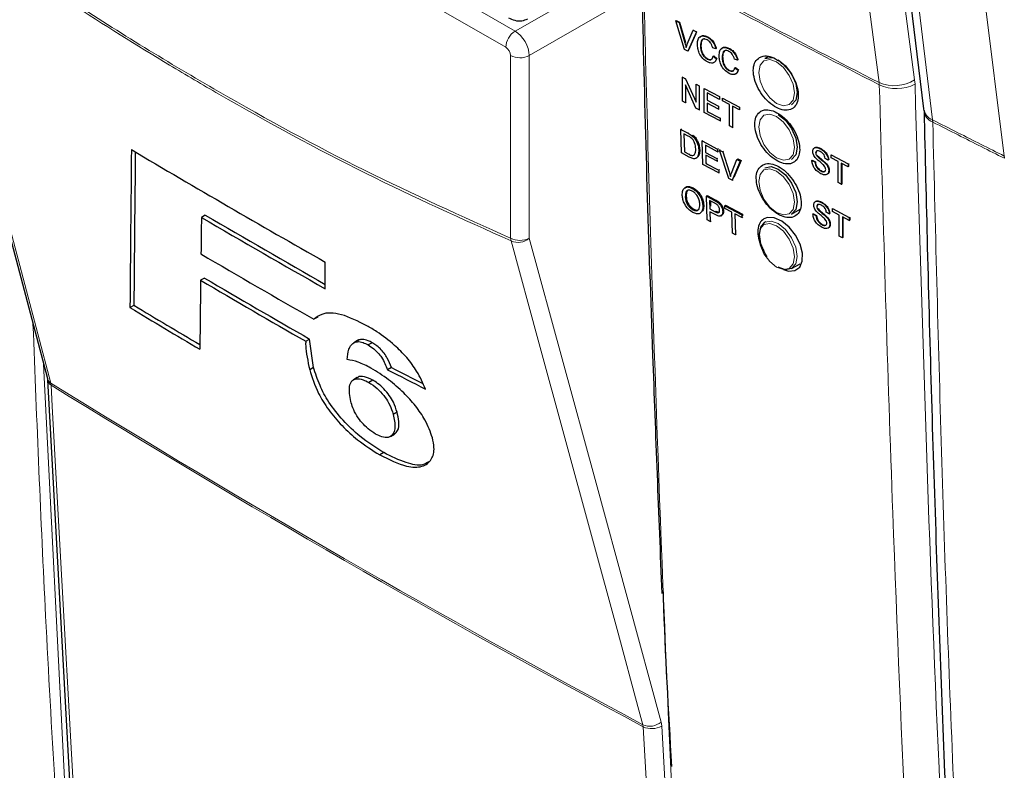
# Paper-space layout 'Blatt2' of a CAD drawing. Header units: millimetres. Extents: x 5 to 418, y 2 to 292.
# Tile 6 of 58: x 95 to 120, y 156 to 175. Entities that reach past the tile are written whole.
import ezdxf

# ---------------------------------------------------------------- set-up
doc = ezdxf.new("R2010")
doc.units = ezdxf.units.MM

psp = doc.layouts.new('Blatt2')

# ---------------------------------------------------------------- linework, layer by layer
at = {"color": 7, "linetype": 'Continuous', "lineweight": 18}
for p, q in [((117.791, 189.454), (120.024, 171.466)), ((103.21, 177.254), (107.837, 174.582)), ((107.605, 174.177), (103.096, 176.78)), ((107.837, 174.582), (110.532, 176.138)), ((110.961, 175.57), (108.19, 173.97)), ((112.069, 174.286), (112.08, 174.293)), ((107.723, 169.42), (107.723, 173.973)), ((108.19, 173.97), (108.19, 169.418)), ((116.906, 173.297), (116.91, 173.242)), ((117.8, 173.258), (117.791, 173.368)), ((118.242, 172.312), (118.238, 172.368)), ((112.148, 172.033), (112.167, 172.046)), ((112.166, 171.512), (112.184, 171.524)), ((120.024, 171.466), (120.025, 171.466)), ((113.169, 171.07), (113.191, 171.085)), ((112.801, 170.36), (112.823, 170.375)), ((112.818, 170.078), (112.84, 170.092)), ((96.092, 166.276), (96.689, 154.47)), ((96.28, 165.756), (96.273, 165.804)), ((111.031, 157.24), (111.023, 157.29)), ((111.489, 157.259), (111.474, 157.358)), ((111.489, 157.259), (112.139, 145.818))]:
    psp.add_line(p, q, dxfattribs=at)
at = {"color": 7, "linetype": 'Continuous', "lineweight": 25}
for p, q in [((93.016, 177.912), (96.187, 165.917)), ((111.839, 174.837), (111.85, 174.844)), ((112.057, 174.123), (111.839, 174.837)), ((111.839, 174.837), (111.922, 174.793)), ((111.85, 174.844), (111.933, 174.8)), ((111.922, 174.793), (111.933, 174.8)), ((111.922, 174.793), (112.069, 174.286)), ((111.933, 174.8), (112.08, 174.293)), ((112.128, 174.255), (112.275, 174.606)), ((112.358, 174.562), (112.14, 174.079)), ((112.344, 174.513), (112.151, 174.086)), ((112.275, 174.606), (112.285, 174.612)), ((112.275, 174.606), (112.358, 174.562)), ((112.358, 174.562), (112.367, 174.568)), ((112.628, 174.427), (112.637, 174.432)), ((112.455, 174.216), (112.467, 174.223)), ((112.837, 174.143), (112.76, 174.165)), ((112.14, 174.079), (112.057, 174.123)), ((112.14, 174.079), (112.151, 174.086)), ((112.774, 173.955), (112.786, 173.962)), ((112.774, 173.955), (112.85, 173.895)), ((112.786, 173.962), (112.862, 173.902)), ((112.837, 174.143), (112.848, 174.15)), ((112.996, 173.93), (113.007, 173.937)), ((113.169, 174.141), (113.176, 174.146)), ((114.149, 173.948), (114.061, 173.897)), ((112.623, 173.885), (112.634, 173.892)), ((112.85, 173.895), (112.862, 173.902)), ((113.377, 173.857), (113.301, 173.879)), ((113.315, 173.668), (113.326, 173.676)), ((113.315, 173.668), (113.391, 173.608)), ((113.326, 173.676), (113.402, 173.616)), ((113.377, 173.857), (113.388, 173.864)), ((112.004, 173.435), (112.012, 173.44)), ((112.004, 172.837), (112.004, 173.435)), ((112.004, 173.435), (112.085, 173.393)), ((113.163, 173.599), (113.174, 173.606)), ((113.391, 173.608), (113.402, 173.616)), ((112.34, 172.66), (112.081, 173.243)), ((112.081, 173.243), (112.081, 172.796)), ((112.085, 173.393), (112.092, 173.397)), ((112.085, 173.393), (112.345, 172.809)), ((112.345, 173.256), (112.35, 173.259)), ((112.345, 173.256), (112.421, 173.216)), ((112.345, 172.809), (112.345, 173.256)), ((112.421, 173.216), (112.426, 173.219)), ((112.421, 173.216), (112.421, 172.617)), ((112.546, 173.15), (112.55, 173.153)), ((112.546, 172.551), (112.546, 173.15)), ((112.546, 173.15), (112.928, 172.949)), ((112.928, 172.88), (112.623, 173.041)), ((112.623, 173.041), (112.623, 172.857)), ((112.928, 172.949), (112.93, 172.95)), ((112.928, 172.949), (112.928, 172.88)), ((112.081, 172.796), (112.004, 172.837)), ((112.081, 172.796), (112.103, 172.81)), ((112.623, 172.857), (112.633, 172.863)), ((112.623, 172.857), (112.907, 172.707)), ((112.907, 172.637), (112.623, 172.787)), ((112.623, 172.787), (112.623, 172.58)), ((112.907, 172.707), (112.916, 172.712)), ((112.907, 172.707), (112.907, 172.637)), ((112.928, 172.88), (112.932, 172.882)), ((113.005, 172.909), (113.007, 172.91)), ((113.005, 172.909), (113.428, 172.686)), ((113.005, 172.84), (113.005, 172.909)), ((113.178, 172.748), (113.005, 172.84)), ((113.178, 172.218), (113.178, 172.748)), ((113.428, 172.616), (113.255, 172.708)), ((113.255, 172.708), (113.255, 172.178)), ((113.428, 172.686), (113.429, 172.686)), ((113.428, 172.686), (113.428, 172.616)), ((112.421, 172.617), (112.34, 172.66)), ((112.421, 172.617), (112.441, 172.63)), ((112.942, 172.343), (112.546, 172.551)), ((112.623, 172.58), (112.64, 172.591)), ((112.623, 172.58), (112.942, 172.412)), ((112.907, 172.637), (112.918, 172.644)), ((113.428, 172.616), (113.431, 172.618)), ((118.012, 172.642), (118.016, 172.59)), ((112.942, 172.412), (112.958, 172.422)), ((112.942, 172.412), (112.942, 172.343)), ((112.942, 172.343), (112.959, 172.354)), ((113.255, 172.178), (113.178, 172.218)), ((111.964, 172.132), (111.983, 172.145)), ((111.981, 171.545), (111.964, 172.132)), ((111.964, 172.132), (112.148, 172.033)), ((112.151, 171.965), (112.042, 172.024)), ((112.042, 172.024), (112.055, 171.572)), ((112.243, 171.974), (112.262, 171.987)), ((113.255, 172.178), (113.271, 172.189)), ((112.322, 171.89), (112.342, 171.903)), ((112.501, 171.844), (112.521, 171.857)), ((112.518, 171.256), (112.501, 171.844)), ((112.501, 171.844), (112.88, 171.64)), ((112.882, 171.572), (112.579, 171.735)), ((112.579, 171.735), (112.584, 171.554)), ((112.174, 171.441), (111.981, 171.545)), ((112.055, 171.572), (112.073, 171.583)), ((112.055, 171.572), (112.166, 171.512)), ((112.286, 171.498), (112.314, 171.501)), ((112.413, 171.605), (112.432, 171.617)), ((112.584, 171.554), (112.604, 171.567)), ((112.584, 171.554), (112.866, 171.403)), ((112.868, 171.335), (112.586, 171.487)), ((112.586, 171.487), (112.592, 171.283)), ((112.88, 171.64), (112.901, 171.655)), ((112.88, 171.64), (112.882, 171.572)), ((112.882, 171.572), (112.903, 171.587)), ((112.928, 171.614), (112.95, 171.629)), ((113.162, 170.91), (112.928, 171.614)), ((112.928, 171.614), (113.011, 171.57)), ((113.011, 171.57), (113.033, 171.585)), ((113.011, 171.57), (113.169, 171.07)), ((115.327, 171.549), (115.333, 171.552)), ((115.346, 171.485), (115.354, 171.49)), ((115.438, 171.648), (115.442, 171.65)), ((115.714, 171.493), (115.721, 171.497)), ((115.714, 171.424), (115.714, 171.493)), ((115.714, 171.493), (116.136, 171.269)), ((112.911, 171.045), (112.518, 171.256)), ((112.592, 171.283), (112.611, 171.296)), ((112.592, 171.283), (112.909, 171.113)), ((112.866, 171.403), (112.887, 171.417)), ((112.866, 171.403), (112.868, 171.335)), ((112.868, 171.335), (112.889, 171.349)), ((113.227, 171.039), (113.362, 171.381)), ((113.444, 171.337), (113.244, 170.866)), ((113.466, 171.352), (113.287, 170.929)), ((113.362, 171.381), (113.384, 171.396)), ((113.362, 171.381), (113.444, 171.337)), ((113.384, 171.396), (113.466, 171.352)), ((113.444, 171.337), (113.466, 171.352)), ((115.23, 171.359), (115.242, 171.366)), ((115.23, 171.359), (115.306, 171.319)), ((115.242, 171.366), (115.318, 171.326)), ((115.306, 171.319), (115.318, 171.326)), ((115.559, 171.292), (115.57, 171.299)), ((115.638, 171.365), (115.562, 171.405)), ((115.638, 171.365), (115.648, 171.371)), ((115.887, 171.332), (115.714, 171.424)), ((115.887, 170.803), (115.887, 171.332)), ((116.136, 171.2), (115.963, 171.292)), ((115.963, 171.292), (115.963, 170.762)), ((115.975, 171.286), (115.975, 170.769)), ((116.136, 171.269), (116.147, 171.276)), ((116.136, 171.269), (116.136, 171.2)), ((116.143, 171.278), (116.147, 171.276)), ((116.147, 171.276), (116.147, 171.207)), ((112.909, 171.113), (112.929, 171.127)), ((112.909, 171.113), (112.911, 171.045)), ((112.911, 171.045), (112.931, 171.059)), ((115.453, 171.095), (115.464, 171.102)), ((115.652, 171.098), (115.663, 171.105)), ((116.136, 171.2), (116.147, 171.207)), ((113.244, 170.866), (113.162, 170.91)), ((113.244, 170.866), (113.267, 170.881)), ((115.963, 170.762), (115.887, 170.803)), ((115.963, 170.762), (115.975, 170.769)), ((112.249, 170.66), (112.271, 170.675)), ((112.602, 170.465), (112.625, 170.48)), ((112.625, 170.48), (112.823, 170.375)), ((112.078, 170.446), (112.101, 170.461)), ((112.515, 170.222), (112.537, 170.238)), ((112.621, 169.879), (112.602, 170.465)), ((112.602, 170.465), (112.801, 170.36)), ((112.81, 170.289), (112.681, 170.357)), ((112.681, 170.357), (112.687, 170.147)), ((112.704, 170.345), (112.708, 170.214)), ((112.881, 170.312), (112.903, 170.327)), ((113.059, 170.223), (113.082, 170.238)), ((113.082, 170.238), (113.504, 170.014)), ((115.465, 170.31), (115.468, 170.312)), ((100.12, 169.993), (100.022, 169.937)), ((112.266, 170.126), (112.288, 170.141)), ((112.687, 170.147), (112.71, 170.162)), ((112.687, 170.147), (112.818, 170.078)), ((112.822, 170.009), (112.69, 170.079)), ((112.69, 170.079), (112.697, 169.838)), ((112.968, 169.978), (112.992, 169.994)), ((113.009, 170.084), (113.032, 170.099)), ((113.059, 170.223), (113.482, 169.999)), ((113.062, 170.155), (113.059, 170.223)), ((113.235, 170.064), (113.062, 170.155)), ((113.252, 169.545), (113.235, 170.064)), ((113.484, 169.932), (113.311, 170.023)), ((113.311, 170.023), (113.328, 169.504)), ((113.482, 169.999), (113.504, 170.014)), ((113.482, 169.999), (113.484, 169.932)), ((113.504, 170.014), (113.506, 169.978)), ((114.727, 170.02), (114.935, 170.141)), ((115.257, 170.022), (115.268, 170.029)), ((115.257, 170.022), (115.333, 169.981)), ((115.268, 170.029), (115.344, 169.988)), ((115.333, 169.981), (115.344, 169.988)), ((115.354, 170.211), (115.36, 170.215)), ((115.373, 170.148), (115.381, 170.152)), ((115.665, 170.027), (115.589, 170.068)), ((115.665, 170.027), (115.675, 170.033)), ((115.741, 170.156), (115.747, 170.16)), ((115.741, 170.156), (116.163, 169.931)), ((115.741, 170.087), (115.741, 170.156)), ((115.914, 169.995), (115.741, 170.087)), ((115.914, 169.465), (115.914, 169.995)), ((112.697, 169.838), (112.621, 169.879)), ((112.697, 169.838), (112.718, 169.853)), ((113.484, 169.932), (113.507, 169.947)), ((114.083, 169.827), (114.061, 169.814)), ((115.48, 169.757), (115.491, 169.764)), ((115.585, 169.955), (115.597, 169.962)), ((115.679, 169.76), (115.69, 169.767)), ((116.163, 169.862), (115.99, 169.954)), ((115.99, 169.954), (115.99, 169.424)), ((116.001, 169.948), (116.001, 169.432)), ((116.163, 169.931), (116.174, 169.938)), ((116.163, 169.931), (116.163, 169.862)), ((116.163, 169.862), (116.174, 169.869)), ((116.17, 169.941), (116.174, 169.938)), ((116.174, 169.938), (116.174, 169.869)), ((113.328, 169.504), (113.252, 169.545)), ((113.328, 169.504), (113.348, 169.518)), ((115.99, 169.424), (115.914, 169.465)), ((115.99, 169.424), (116.001, 169.432)), ((103.11, 168.156), (103.109, 168.823)), ((114.727, 168.66), (114.935, 168.78)), ((100.1, 168.426), (100.003, 168.369)), ((98.342, 167.745), (98.244, 167.688)), ((102.923, 167.453), (102.825, 167.397)), ((102.621, 166.848), (102.718, 166.905)), ((102.818, 166.197), (102.718, 166.905)), ((103.915, 166.866), (103.818, 166.81)), ((103.945, 166.882), (103.848, 166.825)), ((103.945, 166.882), (103.918, 166.861)), ((104.273, 166.814), (104.176, 166.758)), ((102.818, 166.197), (102.72, 166.141)), ((104.755, 166.197), (104.657, 166.14)), ((96.191, 165.885), (96.818, 154.457)), ((103.907, 165.946), (103.81, 165.89)), ((104.292, 165.88), (104.194, 165.824)), ((104.897, 165.083), (104.8, 165.026)), ((104.733, 164.478), (104.831, 164.534)), ((104.838, 164.539), (104.74, 164.482)), ((104.564, 164.073), (104.466, 164.017))]:
    psp.add_line(p, q, dxfattribs=at)
at = {"color": 7, "linetype": 'Continuous', "lineweight": 18, "flags": 128}
for points in [[(116.906, 173.297), (116.774, 174.307), (116.245, 178.349), (114.546, 191.331)], [(115.431, 191.402), (116.612, 182.382), (117.791, 173.368)], [(116.046, 190.335), (116.168, 189.33), (116.659, 185.307), (117.449, 178.837), (117.709, 176.703), (118.238, 172.368)], [(93.102, 177.8), (93.222, 177.346), (93.703, 175.53), (95.623, 168.265), (96.273, 165.804)], [(114.352, 173.811), (114.182, 173.871), (114.037, 173.843), (113.94, 173.731), (113.906, 173.553), (113.94, 173.336), (114.037, 173.113), (114.182, 172.918), (114.352, 172.78), (114.523, 172.721), (114.668, 172.749), (114.765, 172.86), (114.799, 173.038), (114.765, 173.255), (114.668, 173.478), (114.523, 173.673), (114.352, 173.811)], [(114.352, 172.45), (114.182, 172.51), (114.037, 172.482), (113.94, 172.37), (113.906, 172.193), (113.94, 171.976), (114.037, 171.752), (114.182, 171.557), (114.352, 171.419), (114.523, 171.36), (114.668, 171.388), (114.765, 171.499), (114.799, 171.677), (114.765, 171.894), (114.668, 172.117), (114.523, 172.313), (114.352, 172.45)], [(114.352, 171.09), (114.182, 171.149), (114.037, 171.121), (113.94, 171.009), (113.906, 170.832), (113.94, 170.615), (114.037, 170.391), (114.182, 170.196), (114.352, 170.058), (114.523, 169.999), (114.668, 170.027), (114.765, 170.138), (114.799, 170.316), (114.765, 170.533), (114.668, 170.756), (114.523, 170.952), (114.352, 171.09)], [(114.352, 168.697), (114.523, 168.638), (114.668, 168.666), (114.765, 168.777), (114.799, 168.955), (114.765, 169.172), (114.668, 169.395), (114.523, 169.591), (114.352, 169.729), (114.182, 169.788), (114.037, 169.76), (113.94, 169.648), (113.906, 169.471), (113.94, 169.254), (114.037, 169.031), (114.182, 168.835), (114.352, 168.697)], [(114.061, 169.814), (114.214, 169.844), (114.394, 169.781), (114.574, 169.636), (114.727, 169.429), (114.829, 169.194), (114.865, 168.965), (114.829, 168.777), (114.727, 168.66), (114.727, 168.66)], [(111.023, 157.29), (110.899, 157.746), (110.401, 159.572), (108.413, 166.876), (107.739, 169.35)], [(108.19, 169.418), (109.828, 163.403), (111.474, 157.358)], [(96.28, 165.756), (96.309, 165.23), (96.425, 163.125), (96.908, 154.327)], [(111.681, 145.799), (111.651, 146.326), (111.531, 148.432), (111.031, 157.24)]]:
    psp.add_lwpolyline(points, dxfattribs=at)
at = {"color": 7, "linetype": 'Continuous', "lineweight": 25, "flags": 128}
for points in [[(115.821, 190.609), (116.025, 188.942), (118.013, 172.646)], [(114.061, 173.897), (114.214, 173.927), (114.248, 173.922)], [(114.394, 173.864), (114.574, 173.718), (114.727, 173.512), (114.829, 173.277), (114.865, 173.047), (114.829, 172.86), (114.727, 172.742), (114.727, 172.742)], [(114.394, 172.503), (114.574, 172.357), (114.727, 172.151), (114.829, 171.916), (114.865, 171.687), (114.829, 171.499), (114.727, 171.381), (114.727, 171.381)], [(114.061, 171.175), (114.214, 171.205), (114.394, 171.142)], [(114.394, 171.142), (114.574, 170.997), (114.727, 170.79), (114.829, 170.555), (114.865, 170.326), (114.829, 170.138), (114.727, 170.02), (114.727, 170.02)], [(114.12, 168.952), (114.061, 169.044), (113.958, 169.28), (113.923, 169.509), (113.958, 169.697), (114.061, 169.814), (114.061, 169.814)], [(114.524, 168.639), (114.648, 168.598), (114.809, 168.611), (114.928, 168.699), (114.993, 168.85), (114.996, 169.048), (114.936, 169.271), (114.822, 169.493), (114.664, 169.69), (114.481, 169.839), (114.294, 169.923), (114.124, 169.933), (114.035, 169.901), (114.035, 169.901)], [(114.727, 168.66), (114.574, 168.63), (114.394, 168.693)]]:
    psp.add_lwpolyline(points, dxfattribs=at)
at = {"color": 7, "linetype": 'Continuous', "lineweight": 18}
for centre, radius, start, end in [((269.027, 469.397), 332.891, 241.64077, 242.80828), ((269.027, 469.336), 332.883, 241.64019, 242.80847), ((108.118, 174.153), 0.514, 123.2297, 177.3477), ((107.959, 174.429), 0.514, 242.6565, 296.7662), ((117.282, 174.159), 0.94, 246.4011, 302.7847), ((117.338, 174.166), 1.018, 245.151, 296.9434), ((118.381, 172.714), 0.374, 190.4887, 247.5081), ((118.364, 172.64), 0.349, 185.5469, 249.5799), ((119.435, 171.399), 0.593, 1.1008, 6.4986), ((107.959, 169.877), 0.514, 242.6565, 296.7662), ((108.007, 169.448), 0.285, 185.5878, 200.0952), ((107.911, 169.741), 0.427, 246.294, 310.8229), ((96.368, 165.967), 0.189, 195.6341, 239.7966), ((96.358, 165.905), 0.168, 186.0619, 242.4964), ((242.905, 402.773), 278.667, 238.25156, 241.75381), ((242.907, 402.715), 278.657, 238.25137, 241.754), ((111.194, 157.681), 0.427, 246.3296, 310.8196), ((111.242, 157.683), 0.491, 244.5161, 300.2409)]:
    psp.add_arc(centre, radius, start, end, dxfattribs=at)
at = {"color": 7, "linetype": 'Continuous', "lineweight": 25}
for centre, radius, start, end in [((241.529, 412.833), 280.537, 239.29483, 240.43502), ((242.267, 412.856), 281.404, 239.6597, 240.3623), ((242.267, 412.969), 281.599, 239.6599, 240.38507), ((241.924, 410.784), 280.332, 239.58663, 240.25149), ((241.677, 409.209), 279.419, 239.53375, 240.15463), ((241.709, 409.152), 279.289, 239.53353, 240.1547), ((239.059, 401.762), 273.166, 238.96951, 239.39441), ((239.059, 401.651), 272.971, 238.969, 239.37068)]:
    psp.add_arc(centre, radius, start, end, dxfattribs=at)
at = {"color": 7, "linetype": 'Continuous', "lineweight": 18}
for centre, major_axis, ratio, start_param, end_param in [((107.841, 174.177), (-0.25, 0.433), 0.56389, 3.927223, 5.497715), ((107.605, 174.041), (-0.083, 0.144), 0.577557, 3.927224, 5.497716)]:
    psp.add_ellipse(centre, major_axis=major_axis, ratio=ratio, start_param=start_param, end_param=end_param, dxfattribs=at)
at = {"color": 7, "linetype": 'Continuous', "lineweight": 25}
for centre, major_axis, ratio, start_param, end_param in [((2623.972, 8480.495), (2463.833, 8572.397), 0.064859, 2.910951, 2.91282), ((2622.919, 8476.768), (2462.71, 8568.49), 0.064859, 2.911007, 2.912822), ((2504.395, 8030.951), (2343.277, 8126.473), 0.066363, 2.903727, 2.904168), ((2663.398, 8623.671), (2501.939, 8720.007), 0.064047, 2.912272, 2.913078), ((315.948, 287.464), (297.875, 14.648), 0.541565, 3.89758, 3.902097), ((315.946, 287.465), (297.737, 14.641), 0.541565, 3.897586, 3.901303)]:
    psp.add_ellipse(centre, major_axis=major_axis, ratio=ratio, start_param=start_param, end_param=end_param, dxfattribs=at)
at = {"color": 7, "linetype": 'Continuous', "lineweight": 18}
for points, knots in [([(93.102, 177.861), (94.321, 177.002), (96.763, 175.281), (100.434, 173.046), (104.096, 171.051), (106.513, 169.965), (107.723, 169.42)], [0, 0, 0, 0, 0.250822, 0.502682, 0.750834, 1, 1, 1, 1]), ([(107.739, 169.35), (106.53, 169.894), (104.111, 170.983), (101.266, 172.53), (98.818, 173.97), (96.767, 175.257), (94.724, 176.635), (93.506, 177.51), (93.102, 177.8)], [0, 0, 0, 0, 0.248647, 0.497289, 0.581143, 0.749036, 0.916929, 1, 1, 1, 1]), ([(111.048, 175.462), (111.051, 175.373), (111.062, 174.926), (111.109, 173.05), (111.321, 165.559), (111.694, 155.945), (112.137, 147.831), (112.274, 145.33)], [0, 0, 0, 0, 0.008809, 0.044043, 0.184982, 0.748766, 1, 1, 1, 1]), ([(118.369, 140.32), (118.347, 140.671), (118.236, 142.424), (117.796, 149.801), (117.282, 160.397), (117.014, 169.679), (116.91, 173.242)], [0, 0, 0, 0, 0.032288, 0.161438, 0.678067, 1, 1, 1, 1]), ([(117.8, 173.258), (117.966, 167.732), (118.298, 156.677), (118.937, 145.798), (119.257, 140.358)], [0, 0, 0, 0, 0.4999, 1, 1, 1, 1]), ([(118.238, 172.368), (118.448, 172.262), (119.042, 171.96), (119.638, 171.659), (120.024, 171.466), (120.024, 171.466)], [0, 0, 0, 0, 0.353288, 0.999992, 1, 1, 1, 1]), ([(118.242, 172.312), (118.312, 169.482), (118.453, 163.821), (118.859, 152.739), (119.317, 144.57), (119.62, 139.176)], [0, 0, 0, 0, 0.253553, 0.507138, 1, 1, 1, 1]), ([(120.028, 171.41), (119.642, 171.604), (119.045, 171.904), (118.452, 172.206), (118.242, 172.312)], [0, 0, 0, 0, 0.646852, 1, 1, 1, 1]), ([(96.451, 154.465), (96.446, 154.552), (96.42, 154.991), (96.313, 156.832), (96.076, 160.994), (95.923, 164.844), (95.827, 167.276)], [0, 0, 0, 0, 0.0206534, 0.103267, 0.4337222, 1, 1, 1, 1])]:
    psp.add_open_spline(points, degree=3, knots=knots, dxfattribs=at)
at = {"color": 7, "linetype": 'Continuous', "lineweight": 25}
for points, knots in [([(111.001, 175.535), (111.005, 175.321), (111.067, 172.297), (111.224, 167.3), (111.413, 162.541), (111.492, 160.559)], [0, 0, 0, 0, 0.042529, 0.601197, 1, 1, 1, 1]), ([(107.675, 174.913), (107.725, 174.889), (107.83, 174.839), (108.002, 174.825), (108.105, 174.869), (108.152, 174.888)], [0, 0, 0, 0, 0.333697, 0.697753, 1, 1, 1, 1]), ([(112.379, 174.256), (112.382, 174.298), (112.388, 174.381), (112.448, 174.455), (112.537, 174.466), (112.598, 174.44), (112.628, 174.427)], [0, 0, 0, 0, 0.280492, 0.55957, 0.779615, 1, 1, 1, 1]), ([(112.441, 174.419), (112.45, 174.433), (112.473, 174.469), (112.549, 174.472), (112.609, 174.447), (112.64, 174.434)], [0, 0, 0, 0, 0.2358954, 0.6176536, 1, 1, 1, 1]), ([(112.628, 174.427), (112.655, 174.411), (112.708, 174.378), (112.773, 174.301), (112.816, 174.219), (112.83, 174.168), (112.837, 174.143)], [0, 0, 0, 0, 0.280081, 0.559449, 0.779549, 1, 1, 1, 1]), ([(112.64, 174.434), (112.666, 174.418), (112.719, 174.386), (112.784, 174.308), (112.827, 174.226), (112.841, 174.175), (112.848, 174.15)], [0, 0, 0, 0, 0.2800806, 0.5594487, 0.7795488, 1, 1, 1, 1]), ([(112.069, 174.286), (112.075, 174.265), (112.086, 174.227), (112.095, 174.19), (112.099, 174.174)], [0, 0, 0, 0, 0.559998, 1, 1, 1, 1]), ([(112.099, 174.174), (112.104, 174.189), (112.112, 174.217), (112.123, 174.243), (112.128, 174.255)], [0, 0, 0, 0, 0.5599723, 1, 1, 1, 1]), ([(112.63, 173.812), (112.589, 173.837), (112.509, 173.886), (112.423, 174.022), (112.386, 174.149), (112.381, 174.22), (112.379, 174.256)], [0, 0, 0, 0, 0.279955, 0.558088, 0.778912, 1, 1, 1, 1]), ([(112.625, 174.36), (112.605, 174.368), (112.567, 174.386), (112.516, 174.381), (112.464, 174.335), (112.459, 174.265), (112.455, 174.216)], [0, 0, 0, 0, 0.187223, 0.373906, 0.560736, 1, 1, 1, 1]), ([(112.455, 174.216), (112.457, 174.183), (112.46, 174.117), (112.491, 174.015), (112.554, 173.93), (112.6, 173.9), (112.623, 173.885)], [0, 0, 0, 0, 0.281245, 0.560716, 0.780138, 1, 1, 1, 1]), ([(112.554, 174.385), (112.546, 174.385), (112.52, 174.385), (112.476, 174.34), (112.471, 174.271), (112.467, 174.223)], [0, 0, 0, 0, 0.1282875, 0.3884121, 1, 1, 1, 1]), ([(112.467, 174.223), (112.468, 174.19), (112.471, 174.125), (112.503, 174.022), (112.565, 173.937), (112.611, 173.907), (112.634, 173.892)], [0, 0, 0, 0, 0.281245, 0.560716, 0.780138, 1, 1, 1, 1]), ([(112.76, 174.165), (112.754, 174.187), (112.743, 174.23), (112.709, 174.29), (112.667, 174.335), (112.639, 174.351), (112.625, 174.36)], [0, 0, 0, 0, 0.280553, 0.559739, 0.779654, 1, 1, 1, 1]), ([(112.92, 173.97), (112.923, 174.012), (112.929, 174.095), (112.989, 174.169), (113.077, 174.18), (113.138, 174.154), (113.169, 174.141)], [0, 0, 0, 0, 0.280492, 0.55957, 0.779615, 1, 1, 1, 1]), ([(112.981, 174.133), (112.99, 174.147), (113.014, 174.183), (113.09, 174.186), (113.15, 174.161), (113.18, 174.148)], [0, 0, 0, 0, 0.2358954, 0.6176536, 1, 1, 1, 1]), ([(112.623, 173.885), (112.643, 173.876), (112.685, 173.859), (112.748, 173.876), (112.764, 173.925), (112.774, 173.955)], [0, 0, 0, 0, 0.2807112, 0.5609046, 1, 1, 1, 1]), ([(113.17, 173.526), (113.13, 173.551), (113.049, 173.6), (112.964, 173.736), (112.926, 173.862), (112.922, 173.934), (112.92, 173.97)], [0, 0, 0, 0, 0.279955, 0.558088, 0.778912, 1, 1, 1, 1]), ([(113.165, 174.074), (113.146, 174.082), (113.108, 174.1), (113.057, 174.095), (113.004, 174.049), (112.999, 173.979), (112.996, 173.93)], [0, 0, 0, 0, 0.187223, 0.373906, 0.560736, 1, 1, 1, 1]), ([(112.996, 173.93), (112.998, 173.897), (113.001, 173.831), (113.032, 173.729), (113.095, 173.644), (113.14, 173.614), (113.163, 173.599)], [0, 0, 0, 0, 0.281245, 0.560716, 0.780138, 1, 1, 1, 1]), ([(113.095, 174.099), (113.087, 174.099), (113.061, 174.099), (113.016, 174.053), (113.011, 173.985), (113.007, 173.937)], [0, 0, 0, 0, 0.128287, 0.388412, 1, 1, 1, 1]), ([(113.007, 173.937), (113.009, 173.904), (113.012, 173.838), (113.043, 173.736), (113.106, 173.651), (113.152, 173.621), (113.174, 173.606)], [0, 0, 0, 0, 0.281245, 0.560716, 0.780138, 1, 1, 1, 1]), ([(113.301, 173.879), (113.295, 173.901), (113.283, 173.944), (113.25, 174.004), (113.207, 174.049), (113.179, 174.065), (113.165, 174.074)], [0, 0, 0, 0, 0.280553, 0.559739, 0.779654, 1, 1, 1, 1]), ([(113.169, 174.141), (113.195, 174.125), (113.248, 174.092), (113.313, 174.015), (113.357, 173.933), (113.37, 173.882), (113.377, 173.857)], [0, 0, 0, 0, 0.280081, 0.559449, 0.779549, 1, 1, 1, 1]), ([(113.18, 174.148), (113.207, 174.132), (113.259, 174.099), (113.324, 174.022), (113.368, 173.94), (113.382, 173.889), (113.388, 173.864)], [0, 0, 0, 0, 0.280081, 0.559449, 0.779549, 1, 1, 1, 1]), ([(113.926, 173.924), (113.887, 173.892), (113.809, 173.828), (113.764, 173.652), (113.779, 173.44), (113.857, 173.209), (113.989, 172.986), (114.159, 172.797), (114.349, 172.663), (114.538, 172.6), (114.703, 172.614), (114.826, 172.703), (114.894, 172.858), (114.898, 173.061), (114.838, 173.289), (114.722, 173.516), (114.562, 173.718), (114.375, 173.872), (114.184, 173.957), (114.03, 173.97), (113.955, 173.937), (113.926, 173.924)], [0, 0, 0, 0, 0.053572, 0.107144, 0.160731, 0.214379, 0.268102, 0.321888, 0.375695, 0.429473, 0.483183, 0.536814, 0.590389, 0.643958, 0.697575, 0.751273, 0.805049, 0.858864, 0.912659, 0.966387, 1, 1, 1, 1]), ([(112.85, 173.895), (112.842, 173.869), (112.824, 173.817), (112.767, 173.78), (112.698, 173.781), (112.653, 173.802), (112.63, 173.812)], [0, 0, 0, 0, 0.280256, 0.559546, 0.779589, 1, 1, 1, 1]), ([(112.634, 173.892), (112.655, 173.882), (112.691, 173.866), (112.717, 173.877), (112.728, 173.881)], [0, 0, 0, 0, 0.604662, 1, 1, 1, 1]), ([(112.862, 173.902), (112.852, 173.877), (112.834, 173.826), (112.795, 173.791), (112.769, 173.792), (112.768, 173.792)], [0, 0, 0, 0, 0.494279, 0.986854, 1, 1, 1, 1]), ([(113.163, 173.599), (113.184, 173.59), (113.225, 173.572), (113.289, 173.59), (113.305, 173.639), (113.315, 173.668)], [0, 0, 0, 0, 0.2807112, 0.5609046, 1, 1, 1, 1]), ([(113.391, 173.608), (113.382, 173.583), (113.364, 173.531), (113.307, 173.494), (113.239, 173.495), (113.193, 173.516), (113.17, 173.526)], [0, 0, 0, 0, 0.280256, 0.559546, 0.779589, 1, 1, 1, 1]), ([(113.174, 173.606), (113.196, 173.596), (113.231, 173.58), (113.258, 173.591), (113.268, 173.595)], [0, 0, 0, 0, 0.604662, 1, 1, 1, 1]), ([(113.402, 173.616), (113.393, 173.59), (113.375, 173.54), (113.336, 173.505), (113.309, 173.506), (113.309, 173.506)], [0, 0, 0, 0, 0.4942792, 0.9868542, 1, 1, 1, 1]), ([(113.96, 172.582), (113.922, 172.55), (113.844, 172.486), (113.799, 172.311), (113.815, 172.099), (113.894, 171.868), (114.025, 171.646), (114.196, 171.457), (114.386, 171.324), (114.574, 171.26), (114.739, 171.274), (114.861, 171.364), (114.928, 171.518), (114.932, 171.721), (114.872, 171.948), (114.756, 172.176), (114.595, 172.377), (114.409, 172.53), (114.218, 172.616), (114.064, 172.628), (113.989, 172.595), (113.96, 172.582)], [0, 0, 0, 0, 0.053569, 0.107138, 0.160725, 0.214376, 0.268107, 0.3219, 0.37571, 0.429486, 0.483191, 0.536814, 0.590384, 0.643951, 0.697571, 0.751276, 0.805059, 0.858878, 0.912673, 0.966396, 1, 1, 1, 1]), ([(118.025, 172.605), (118.052, 171.467), (118.136, 167.803), (118.316, 161.773), (118.596, 154.444), (118.947, 147.046), (119.242, 142.04), (119.395, 139.461)], [0, 0, 0, 0, 0.101893, 0.327861, 0.541762, 0.763914, 1, 1, 1, 1]), ([(112.148, 172.033), (112.166, 172.024), (112.197, 172.007), (112.229, 171.984), (112.243, 171.974)], [0, 0, 0, 0, 0.560174, 1, 1, 1, 1]), ([(112.24, 171.905), (112.223, 171.918), (112.194, 171.942), (112.164, 171.958), (112.151, 171.965)], [0, 0, 0, 0, 0.559255, 1, 1, 1, 1]), ([(112.243, 171.974), (112.259, 171.96), (112.288, 171.936), (112.312, 171.904), (112.322, 171.89)], [0, 0, 0, 0, 0.559847, 1, 1, 1, 1]), ([(112.266, 171.989), (112.282, 171.976), (112.31, 171.951), (112.334, 171.919), (112.345, 171.905)], [0, 0, 0, 0, 0.559847, 1, 1, 1, 1]), ([(112.337, 171.647), (112.334, 171.695), (112.328, 171.761), (112.283, 171.855), (112.254, 171.888), (112.24, 171.905)], [0, 0, 0, 0, 0.5591497, 0.7800403, 1, 1, 1, 1]), ([(112.322, 171.89), (112.339, 171.864), (112.371, 171.811), (112.404, 171.711), (112.41, 171.645), (112.413, 171.605)], [0, 0, 0, 0, 0.279769, 0.559929, 1, 1, 1, 1]), ([(112.345, 171.905), (112.361, 171.879), (112.394, 171.826), (112.427, 171.726), (112.432, 171.66), (112.436, 171.62)], [0, 0, 0, 0, 0.279769, 0.559929, 1, 1, 1, 1]), ([(112.166, 171.512), (112.192, 171.498), (112.238, 171.473), (112.275, 171.482), (112.291, 171.486)], [0, 0, 0, 0, 0.561861, 1, 1, 1, 1]), ([(112.413, 171.605), (112.412, 171.563), (112.409, 171.481), (112.357, 171.399), (112.266, 171.396), (112.205, 171.426), (112.174, 171.441)], [0, 0, 0, 0, 0.28084, 0.559952, 0.779068, 1, 1, 1, 1]), ([(112.291, 171.486), (112.308, 171.508), (112.339, 171.55), (112.338, 171.617), (112.337, 171.647)], [0, 0, 0, 0, 0.557452, 1, 1, 1, 1]), ([(112.436, 171.62), (112.436, 171.576), (112.437, 171.509), (112.404, 171.472), (112.392, 171.459)], [0, 0, 0, 0, 0.648601, 1, 1, 1, 1]), ([(115.251, 171.583), (115.253, 171.601), (115.256, 171.636), (115.283, 171.67), (115.342, 171.689), (115.398, 171.665), (115.438, 171.648)], [0, 0, 0, 0, 0.187029, 0.374124, 0.56114, 1, 1, 1, 1]), ([(115.331, 171.412), (115.318, 171.426), (115.294, 171.454), (115.26, 171.514), (115.254, 171.557), (115.251, 171.583)], [0, 0, 0, 0, 0.281445, 0.562273, 1, 1, 1, 1]), ([(115.316, 171.68), (115.322, 171.683), (115.359, 171.697), (115.409, 171.674), (115.45, 171.655)], [0, 0, 0, 0, 0.1810799, 1, 1, 1, 1]), ([(115.441, 171.577), (115.427, 171.584), (115.397, 171.599), (115.358, 171.603), (115.332, 171.584), (115.329, 171.561), (115.327, 171.549)], [0, 0, 0, 0, 0.28129, 0.56082, 0.78068, 1, 1, 1, 1]), ([(115.327, 171.549), (115.328, 171.537), (115.33, 171.516), (115.341, 171.495), (115.346, 171.485)], [0, 0, 0, 0, 0.559617, 1, 1, 1, 1]), ([(115.361, 171.599), (115.355, 171.596), (115.342, 171.589), (115.34, 171.568), (115.338, 171.556)], [0, 0, 0, 0, 0.393466, 1, 1, 1, 1]), ([(115.346, 171.485), (115.369, 171.461), (115.407, 171.42), (115.464, 171.376), (115.512, 171.336), (115.543, 171.307), (115.559, 171.292)], [0, 0, 0, 0, 0.338408, 0.558974, 0.779535, 1, 1, 1, 1]), ([(115.358, 171.492), (115.38, 171.468), (115.418, 171.427), (115.475, 171.383), (115.523, 171.343), (115.554, 171.314), (115.57, 171.299)], [0, 0, 0, 0, 0.338408, 0.558974, 0.779535, 1, 1, 1, 1]), ([(115.438, 171.648), (115.465, 171.632), (115.518, 171.6), (115.587, 171.525), (115.63, 171.439), (115.635, 171.39), (115.638, 171.365)], [0, 0, 0, 0, 0.280797, 0.560151, 0.779877, 1, 1, 1, 1]), ([(115.562, 171.405), (115.559, 171.425), (115.554, 171.464), (115.51, 171.536), (115.467, 171.561), (115.441, 171.577)], [0, 0, 0, 0, 0.281097, 0.560287, 1, 1, 1, 1]), ([(115.45, 171.655), (115.476, 171.639), (115.53, 171.607), (115.599, 171.533), (115.641, 171.446), (115.647, 171.397), (115.65, 171.372)], [0, 0, 0, 0, 0.280797, 0.560151, 0.779877, 1, 1, 1, 1]), ([(113.997, 171.241), (113.958, 171.209), (113.881, 171.146), (113.837, 170.97), (113.853, 170.759), (113.932, 170.528), (114.064, 170.307), (114.234, 170.118), (114.424, 169.985), (114.612, 169.922), (114.776, 169.936), (114.898, 170.025), (114.965, 170.18), (114.968, 170.382), (114.908, 170.609), (114.791, 170.836), (114.631, 171.037), (114.444, 171.19), (114.254, 171.275), (114.1, 171.287), (114.026, 171.254), (113.997, 171.241)], [0, 0, 0, 0, 0.053566, 0.107131, 0.160719, 0.214375, 0.268113, 0.321912, 0.375725, 0.4295, 0.483199, 0.536815, 0.590378, 0.643944, 0.697567, 0.751279, 0.80507, 0.858894, 0.912688, 0.966406, 1, 1, 1, 1]), ([(115.456, 171.024), (115.425, 171.043), (115.362, 171.08), (115.283, 171.172), (115.239, 171.273), (115.233, 171.331), (115.23, 171.359)], [0, 0, 0, 0, 0.280814, 0.559563, 0.77962, 1, 1, 1, 1]), ([(115.306, 171.319), (115.309, 171.294), (115.315, 171.246), (115.355, 171.175), (115.404, 171.125), (115.437, 171.105), (115.453, 171.095)], [0, 0, 0, 0, 0.280632, 0.558674, 0.779197, 1, 1, 1, 1]), ([(115.318, 171.326), (115.321, 171.301), (115.327, 171.253), (115.367, 171.182), (115.416, 171.132), (115.448, 171.112), (115.464, 171.102)], [0, 0, 0, 0, 0.280632, 0.558674, 0.779197, 1, 1, 1, 1]), ([(115.519, 171.245), (115.497, 171.264), (115.462, 171.296), (115.412, 171.336), (115.371, 171.371), (115.344, 171.398), (115.331, 171.412)], [0, 0, 0, 0, 0.339939, 0.560025, 0.780082, 1, 1, 1, 1]), ([(115.576, 171.134), (115.575, 171.145), (115.573, 171.166), (115.554, 171.208), (115.532, 171.231), (115.519, 171.245)], [0, 0, 0, 0, 0.280089, 0.55997, 1, 1, 1, 1]), ([(115.559, 171.292), (115.573, 171.277), (115.601, 171.245), (115.632, 171.192), (115.65, 171.141), (115.651, 171.112), (115.652, 171.098)], [0, 0, 0, 0, 0.280371, 0.559909, 0.779859, 1, 1, 1, 1]), ([(115.57, 171.299), (115.584, 171.284), (115.613, 171.253), (115.644, 171.199), (115.661, 171.148), (115.663, 171.119), (115.663, 171.105)], [0, 0, 0, 0, 0.280371, 0.559909, 0.779859, 1, 1, 1, 1]), ([(113.169, 171.07), (113.175, 171.049), (113.187, 171.012), (113.197, 170.976), (113.201, 170.96)], [0, 0, 0, 0, 0.559998, 1, 1, 1, 1]), ([(113.201, 170.96), (113.206, 170.975), (113.213, 171.002), (113.223, 171.027), (113.227, 171.039)], [0, 0, 0, 0, 0.559972, 1, 1, 1, 1]), ([(115.453, 171.095), (115.469, 171.088), (115.501, 171.073), (115.543, 171.073), (115.571, 171.095), (115.574, 171.121), (115.576, 171.134)], [0, 0, 0, 0, 0.280917, 0.560813, 0.780502, 1, 1, 1, 1]), ([(115.652, 171.098), (115.648, 171.071), (115.639, 171.017), (115.566, 170.98), (115.498, 171.007), (115.456, 171.024)], [0, 0, 0, 0, 0.279942, 0.56008, 1, 1, 1, 1]), ([(115.464, 171.102), (115.48, 171.095), (115.512, 171.081), (115.548, 171.077), (115.56, 171.088), (115.562, 171.09)], [0, 0, 0, 0, 0.450089, 0.89854, 1, 1, 1, 1]), ([(115.663, 171.105), (115.661, 171.075), (115.659, 171.04), (115.636, 171.029), (115.633, 171.027)], [0, 0, 0, 0, 0.85714, 1, 1, 1, 1]), ([(112.002, 170.487), (112.003, 170.53), (112.006, 170.615), (112.066, 170.688), (112.154, 170.702), (112.217, 170.674), (112.249, 170.66)], [0, 0, 0, 0, 0.28057, 0.559575, 0.779561, 1, 1, 1, 1]), ([(112.268, 170.058), (112.229, 170.084), (112.15, 170.135), (112.061, 170.261), (112.013, 170.383), (112.006, 170.452), (112.002, 170.487)], [0, 0, 0, 0, 0.2796, 0.558765, 0.77931, 1, 1, 1, 1]), ([(112.068, 170.658), (112.078, 170.673), (112.101, 170.71), (112.177, 170.716), (112.24, 170.688), (112.271, 170.675)], [0, 0, 0, 0, 0.245345, 0.622284, 1, 1, 1, 1]), ([(112.252, 170.592), (112.221, 170.603), (112.161, 170.627), (112.081, 170.582), (112.079, 170.498), (112.078, 170.446)], [0, 0, 0, 0, 0.280128, 0.559653, 1, 1, 1, 1]), ([(112.177, 170.624), (112.157, 170.618), (112.1, 170.598), (112.101, 170.515), (112.101, 170.461)], [0, 0, 0, 0, 0.345992, 1, 1, 1, 1]), ([(112.249, 170.66), (112.289, 170.633), (112.369, 170.581), (112.459, 170.452), (112.505, 170.327), (112.511, 170.257), (112.515, 170.222)], [0, 0, 0, 0, 0.279564, 0.558584, 0.779087, 1, 1, 1, 1]), ([(112.438, 170.263), (112.436, 170.296), (112.43, 170.362), (112.387, 170.464), (112.321, 170.547), (112.275, 170.577), (112.252, 170.592)], [0, 0, 0, 0, 0.2807967, 0.5600682, 0.779984, 1, 1, 1, 1]), ([(112.271, 170.675), (112.311, 170.649), (112.391, 170.596), (112.481, 170.467), (112.528, 170.342), (112.534, 170.273), (112.537, 170.238)], [0, 0, 0, 0, 0.279564, 0.558584, 0.779087, 1, 1, 1, 1]), ([(112.078, 170.446), (112.081, 170.413), (112.087, 170.349), (112.133, 170.249), (112.197, 170.169), (112.243, 170.141), (112.266, 170.126)], [0, 0, 0, 0, 0.280657, 0.559885, 0.779849, 1, 1, 1, 1]), ([(112.101, 170.461), (112.104, 170.429), (112.11, 170.364), (112.156, 170.264), (112.22, 170.184), (112.265, 170.156), (112.288, 170.141)], [0, 0, 0, 0, 0.280657, 0.559885, 0.779849, 1, 1, 1, 1]), ([(112.266, 170.126), (112.295, 170.115), (112.354, 170.091), (112.413, 170.126), (112.438, 170.19), (112.438, 170.239), (112.438, 170.263)], [0, 0, 0, 0, 0.2791, 0.558192, 0.778806, 1, 1, 1, 1]), ([(112.537, 170.238), (112.537, 170.194), (112.537, 170.13), (112.503, 170.099), (112.493, 170.089)], [0, 0, 0, 0, 0.6844824, 1, 1, 1, 1]), ([(112.801, 170.36), (112.816, 170.352), (112.842, 170.338), (112.869, 170.32), (112.881, 170.312)], [0, 0, 0, 0, 0.560101, 1, 1, 1, 1]), ([(112.872, 170.251), (112.86, 170.259), (112.84, 170.273), (112.819, 170.284), (112.81, 170.289)], [0, 0, 0, 0, 0.559585, 1, 1, 1, 1]), ([(112.823, 170.375), (112.838, 170.367), (112.865, 170.353), (112.892, 170.335), (112.903, 170.327)], [0, 0, 0, 0, 0.560101, 1, 1, 1, 1]), ([(112.933, 170.122), (112.932, 170.134), (112.93, 170.158), (112.916, 170.195), (112.896, 170.228), (112.88, 170.243), (112.872, 170.251)], [0, 0, 0, 0, 0.280261, 0.560078, 0.78015, 1, 1, 1, 1]), ([(112.881, 170.312), (112.901, 170.297), (112.94, 170.265), (112.982, 170.199), (113.004, 170.137), (113.008, 170.101), (113.009, 170.084)], [0, 0, 0, 0, 0.280013, 0.55891, 0.779396, 1, 1, 1, 1]), ([(112.903, 170.327), (112.923, 170.312), (112.963, 170.281), (113.004, 170.214), (113.027, 170.152), (113.03, 170.117), (113.032, 170.099)], [0, 0, 0, 0, 0.280013, 0.55891, 0.779396, 1, 1, 1, 1]), ([(115.278, 170.246), (115.28, 170.263), (115.283, 170.298), (115.31, 170.332), (115.369, 170.351), (115.425, 170.327), (115.465, 170.31)], [0, 0, 0, 0, 0.187029, 0.374124, 0.56114, 1, 1, 1, 1]), ([(115.357, 170.074), (115.345, 170.088), (115.321, 170.116), (115.286, 170.177), (115.281, 170.22), (115.278, 170.246)], [0, 0, 0, 0, 0.281445, 0.562273, 1, 1, 1, 1]), ([(115.343, 170.342), (115.349, 170.345), (115.386, 170.36), (115.436, 170.336), (115.476, 170.317)], [0, 0, 0, 0, 0.180836, 1, 1, 1, 1]), ([(115.468, 170.24), (115.453, 170.247), (115.424, 170.261), (115.385, 170.265), (115.359, 170.247), (115.355, 170.223), (115.354, 170.211)], [0, 0, 0, 0, 0.28129, 0.56082, 0.78068, 1, 1, 1, 1]), ([(115.388, 170.262), (115.382, 170.259), (115.368, 170.251), (115.366, 170.231), (115.365, 170.218)], [0, 0, 0, 0, 0.393792, 1, 1, 1, 1]), ([(115.465, 170.31), (115.492, 170.294), (115.545, 170.262), (115.614, 170.188), (115.656, 170.102), (115.662, 170.052), (115.665, 170.027)], [0, 0, 0, 0, 0.280797, 0.560151, 0.779877, 1, 1, 1, 1]), ([(115.589, 170.068), (115.586, 170.087), (115.58, 170.126), (115.537, 170.198), (115.494, 170.224), (115.468, 170.24)], [0, 0, 0, 0, 0.281097, 0.560287, 1, 1, 1, 1]), ([(115.476, 170.317), (115.503, 170.301), (115.556, 170.269), (115.625, 170.195), (115.668, 170.109), (115.673, 170.059), (115.676, 170.034)], [0, 0, 0, 0, 0.280797, 0.560151, 0.779877, 1, 1, 1, 1]), ([(112.515, 170.222), (112.513, 170.181), (112.509, 170.099), (112.449, 170.028), (112.361, 170.019), (112.299, 170.045), (112.268, 170.058)], [0, 0, 0, 0, 0.280353, 0.5595023, 0.7796353, 1, 1, 1, 1]), ([(112.288, 170.141), (112.32, 170.126), (112.355, 170.108), (112.378, 170.121), (112.381, 170.123)], [0, 0, 0, 0, 0.876396, 1, 1, 1, 1]), ([(112.818, 170.078), (112.834, 170.069), (112.867, 170.053), (112.911, 170.051), (112.932, 170.081), (112.933, 170.108), (112.933, 170.122)], [0, 0, 0, 0, 0.2814007, 0.5597529, 0.7793558, 1, 1, 1, 1]), ([(113.009, 170.084), (113.007, 170.056), (113.004, 170), (112.937, 169.952), (112.866, 169.987), (112.822, 170.009)], [0, 0, 0, 0, 0.280751, 0.559708, 1, 1, 1, 1]), ([(112.84, 170.093), (112.856, 170.085), (112.888, 170.07), (112.925, 170.063), (112.934, 170.074), (112.934, 170.075)], [0, 0, 0, 0, 0.486336, 0.967404, 1, 1, 1, 1]), ([(113.032, 170.099), (113.031, 170.069), (113.03, 170.023), (113, 170.007), (112.988, 170.001)], [0, 0, 0, 0, 0.635254, 1, 1, 1, 1]), ([(115.483, 169.687), (115.452, 169.705), (115.389, 169.742), (115.31, 169.834), (115.266, 169.935), (115.26, 169.993), (115.257, 170.022)], [0, 0, 0, 0, 0.280814, 0.559563, 0.77962, 1, 1, 1, 1]), ([(115.344, 169.988), (115.348, 169.964), (115.354, 169.915), (115.394, 169.844), (115.443, 169.794), (115.475, 169.774), (115.491, 169.764)], [0, 0, 0, 0, 0.280632, 0.558674, 0.779197, 1, 1, 1, 1]), ([(115.354, 170.211), (115.355, 170.199), (115.356, 170.178), (115.368, 170.157), (115.373, 170.148)], [0, 0, 0, 0, 0.559617, 1, 1, 1, 1]), ([(115.545, 169.908), (115.524, 169.927), (115.489, 169.958), (115.439, 169.998), (115.397, 170.034), (115.371, 170.061), (115.357, 170.074)], [0, 0, 0, 0, 0.339939, 0.560025, 0.780082, 1, 1, 1, 1]), ([(115.373, 170.148), (115.396, 170.123), (115.434, 170.082), (115.491, 170.038), (115.539, 169.998), (115.57, 169.969), (115.585, 169.955)], [0, 0, 0, 0, 0.338408, 0.558974, 0.779535, 1, 1, 1, 1]), ([(115.385, 170.155), (115.407, 170.13), (115.445, 170.089), (115.502, 170.045), (115.55, 170.005), (115.581, 169.976), (115.597, 169.962)], [0, 0, 0, 0, 0.338408, 0.558974, 0.779535, 1, 1, 1, 1]), ([(114.035, 169.901), (113.997, 169.87), (113.921, 169.806), (113.876, 169.631), (113.894, 169.42), (113.952, 169.231), (114.017, 169.128), (114.037, 169.097)], [0, 0, 0, 0, 0.225184, 0.450366, 0.675654, 0.901251, 1, 1, 1, 1]), ([(115.333, 169.981), (115.336, 169.957), (115.342, 169.908), (115.382, 169.837), (115.431, 169.787), (115.463, 169.767), (115.48, 169.757)], [0, 0, 0, 0, 0.280632, 0.558674, 0.779197, 1, 1, 1, 1]), ([(115.48, 169.757), (115.496, 169.75), (115.528, 169.735), (115.57, 169.735), (115.597, 169.757), (115.601, 169.783), (115.603, 169.796)], [0, 0, 0, 0, 0.280917, 0.560813, 0.780502, 1, 1, 1, 1]), ([(115.679, 169.76), (115.674, 169.733), (115.666, 169.679), (115.593, 169.642), (115.525, 169.67), (115.483, 169.687)], [0, 0, 0, 0, 0.2799417, 0.5600797, 1, 1, 1, 1]), ([(115.491, 169.764), (115.507, 169.757), (115.539, 169.743), (115.575, 169.739), (115.586, 169.751), (115.589, 169.753)], [0, 0, 0, 0, 0.450205, 0.898772, 1, 1, 1, 1]), ([(115.603, 169.796), (115.602, 169.807), (115.6, 169.829), (115.58, 169.871), (115.559, 169.894), (115.545, 169.908)], [0, 0, 0, 0, 0.280089, 0.55997, 1, 1, 1, 1]), ([(115.585, 169.955), (115.599, 169.939), (115.628, 169.908), (115.659, 169.854), (115.676, 169.803), (115.678, 169.774), (115.679, 169.76)], [0, 0, 0, 0, 0.280371, 0.559909, 0.779859, 1, 1, 1, 1]), ([(115.597, 169.962), (115.611, 169.946), (115.639, 169.915), (115.67, 169.862), (115.687, 169.81), (115.689, 169.781), (115.69, 169.767)], [0, 0, 0, 0, 0.280371, 0.559909, 0.779859, 1, 1, 1, 1]), ([(115.69, 169.767), (115.688, 169.737), (115.686, 169.702), (115.663, 169.691), (115.66, 169.689)], [0, 0, 0, 0, 0.856646, 1, 1, 1, 1]), ([(104.143, 167.238), (103.925, 167.347), (103.487, 167.565), (103.048, 167.568), (102.886, 167.443), (102.825, 167.397)], [0, 0, 0, 0, 0.383777, 0.771157, 1, 1, 1, 1]), ([(105.608, 165.657), (105.543, 165.804), (105.43, 166.06), (105.145, 166.448), (104.798, 166.797), (104.452, 167.056), (104.226, 167.189), (104.143, 167.238)], [0, 0, 0, 0, 0.242898, 0.423748, 0.604567, 0.855851, 1, 1, 1, 1]), ([(102.621, 166.848), (102.62, 166.812), (102.617, 166.602), (102.674, 166.35), (102.72, 166.141)], [0, 0, 0, 0, 0.171728, 1, 1, 1, 1]), ([(103.654, 166.391), (103.664, 166.482), (103.679, 166.62), (103.749, 166.763), (103.814, 166.804), (103.848, 166.825)], [0, 0, 0, 0, 0.486153, 0.739312, 1, 1, 1, 1]), ([(103.848, 166.825), (103.868, 166.831), (103.923, 166.847), (104.034, 166.83), (104.132, 166.78), (104.176, 166.758)], [0, 0, 0, 0, 0.251222, 0.672178, 1, 1, 1, 1]), ([(104.273, 166.814), (104.24, 166.832), (104.153, 166.877), (104.036, 166.905), (103.974, 166.889), (103.945, 166.882)], [0, 0, 0, 0, 0.2512517, 0.6560679, 1, 1, 1, 1]), ([(104.755, 166.197), (104.726, 166.273), (104.683, 166.386), (104.58, 166.552), (104.478, 166.665), (104.372, 166.755), (104.305, 166.795), (104.273, 166.814)], [0, 0, 0, 0, 0.348571, 0.519746, 0.692402, 0.85082, 1, 1, 1, 1]), ([(104.176, 166.758), (104.223, 166.729), (104.306, 166.677), (104.424, 166.564), (104.525, 166.435), (104.602, 166.289), (104.638, 166.191), (104.657, 166.14)], [0, 0, 0, 0, 0.2181803, 0.3806491, 0.5437188, 0.7674666, 1, 1, 1, 1]), ([(104.246, 166.18), (104.192, 166.209), (104.083, 166.267), (103.877, 166.353), (103.743, 166.376), (103.654, 166.391)], [0, 0, 0, 0, 0.2505674, 0.5016458, 1, 1, 1, 1]), ([(102.72, 166.141), (102.779, 165.95), (102.876, 165.636), (103.182, 165.138), (103.525, 164.734), (103.967, 164.329), (104.282, 164.132), (104.466, 164.017)], [0, 0, 0, 0, 0.257779, 0.422516, 0.58704, 0.758554, 1, 1, 1, 1]), ([(104.564, 164.073), (104.366, 164.198), (104.025, 164.413), (103.543, 164.87), (103.191, 165.318), (102.945, 165.78), (102.863, 166.049), (102.818, 166.197)], [0, 0, 0, 0, 0.259387, 0.445273, 0.632087, 0.798204, 1, 1, 1, 1]), ([(105.777, 164.442), (105.727, 164.588), (105.64, 164.841), (105.363, 165.242), (105.05, 165.587), (104.664, 165.924), (104.393, 166.09), (104.246, 166.18)], [0, 0, 0, 0, 0.23354, 0.40172, 0.569433, 0.767661, 1, 1, 1, 1]), ([(96.186, 165.914), (96.188, 165.909), (96.19, 165.902), (96.191, 165.884), (96.191, 165.878)], [0, 0, 0, 0, 0.667156, 1, 1, 1, 1]), ([(103.742, 165.351), (103.72, 165.484), (103.687, 165.689), (103.756, 165.869), (103.878, 165.923), (104.03, 165.905), (104.145, 165.848), (104.194, 165.824)], [0, 0, 0, 0, 0.355806, 0.5507, 0.715631, 0.879948, 1, 1, 1, 1]), ([(104.292, 165.88), (104.222, 165.912), (104.081, 165.974), (103.95, 165.983), (103.916, 165.945), (103.911, 165.94)], [0, 0, 0, 0, 0.460539, 0.921508, 1, 1, 1, 1]), ([(104.194, 165.824), (104.264, 165.778), (104.394, 165.693), (104.57, 165.501), (104.705, 165.295), (104.767, 165.139), (104.793, 165.048), (104.8, 165.026)], [0, 0, 0, 0, 0.246637, 0.457636, 0.653162, 0.917268, 1, 1, 1, 1]), ([(104.897, 165.083), (104.872, 165.162), (104.831, 165.293), (104.711, 165.5), (104.57, 165.666), (104.423, 165.8), (104.332, 165.856), (104.292, 165.88)], [0, 0, 0, 0, 0.294388, 0.483073, 0.67326, 0.854456, 1, 1, 1, 1]), ([(104.363, 164.537), (104.3, 164.577), (104.184, 164.651), (104.02, 164.817), (103.882, 165), (103.792, 165.185), (103.758, 165.299), (103.742, 165.351)], [0, 0, 0, 0, 0.218996, 0.400885, 0.582992, 0.807534, 1, 1, 1, 1]), ([(104.838, 164.539), (104.864, 164.564), (104.936, 164.632), (104.956, 164.823), (104.915, 165.003), (104.897, 165.083)], [0, 0, 0, 0, 0.245177, 0.663326, 1, 1, 1, 1]), ([(104.8, 165.026), (104.824, 164.91), (104.861, 164.735), (104.822, 164.562), (104.768, 164.509), (104.74, 164.482)], [0, 0, 0, 0, 0.4920825, 0.7400991, 1, 1, 1, 1]), ([(104.74, 164.482), (104.719, 164.471), (104.662, 164.441), (104.534, 164.45), (104.415, 164.51), (104.363, 164.537)], [0, 0, 0, 0, 0.250543, 0.668046, 1, 1, 1, 1]), ([(104.466, 164.017), (104.699, 163.903), (105.098, 163.708), (105.539, 163.7), (105.765, 163.876), (105.84, 164.142), (105.794, 164.359), (105.777, 164.442)], [0, 0, 0, 0, 0.292301, 0.501145, 0.710004, 0.88957, 1, 1, 1, 1]), ([(105.692, 163.848), (105.642, 163.816), (105.507, 163.731), (105.109, 163.804), (104.754, 163.979), (104.564, 164.073)], [0, 0, 0, 0, 0.214344, 0.578658, 1, 1, 1, 1]), ([(111.741, 156.251), (111.662, 157.646), (111.579, 159.097), (111.532, 160.57), (111.53, 160.625)], [0, 0, 0, 0, 0.962321, 1, 1, 1, 1])]:
    psp.add_open_spline(points, degree=3, knots=knots, dxfattribs=at)

doc.saveas('drawing.dxf')
